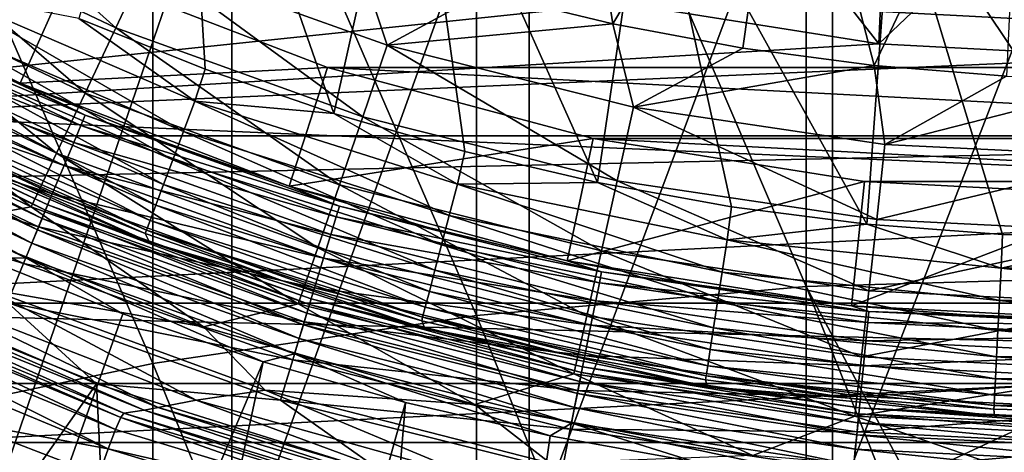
# Model space of a CAD drawing. Header units: metres. Extents: x -22 to 73, y -229 to 22.
# Tile 109 of 256: x -4.48 to -0.54, y -11.53 to -9.8. Entities that reach past the tile are written whole.
import ezdxf

# ---------------------------------------------------------------- set-up
doc = ezdxf.new("R2010")
doc.units = ezdxf.units.M
doc.layers.add('solid_509500_SW0001', color=7, linetype='CONTINUOUS')

msp = doc.modelspace()

# ---------------------------------------------------------------- linework, layer by layer
at = {"layer": 'solid_509500_SW0001'}
for points in [[(-1.330785, -7.654315, 303.347107), (0, -10.276852, 305.624146), (0, -7.612329, 303.394623)], [(-1.330785, -10.862916, 306.002411), (-1.330785, -7.654315, 303.347107), (-2.649518, -7.779891, 303.205048)], [(-1.330785, -7.654315, 303.347107), (0, -10.824111, 306.052551), (0, -10.276852, 305.624146)], [(-1.330785, -10.862916, 306.002411), (0, -10.824111, 306.052551), (-1.330785, -7.654315, 303.347107)], [(-2.649518, -10.978977, 305.852478), (-2.649518, -7.779891, 303.205048), (-3.944256, -7.987923, 302.969727)], [(-2.649518, -10.978977, 305.852478), (-1.330785, -10.862916, 306.002411), (-2.649518, -7.779891, 303.205048)], [(-3.944256, -11.171246, 305.604095), (-3.944256, -7.987923, 302.969727), (-5.203274, -8.276524, 302.64325)], [(-3.944256, -11.171246, 305.604095), (-2.649518, -10.978977, 305.852478), (-3.944256, -7.987923, 302.969727)], [(-5.203274, -11.437979, 305.259521), (-3.944256, -11.171246, 305.604095), (-5.203274, -8.276524, 302.64325)], [(18.348354, -8.328286, 0.034086), (-17.966623, -9.12266, 0.034086), (17.527285, -9.940662, 0.034086)], [(-4.240016, -9.78972, 117.693748), (-3.734755, -9.993395, 117.693748), (-3.827924, -8.420778, 117.693748)], [(-3.219538, -10.171082, 117.693748), (-2.910055, -8.780323, 117.693748), (-3.827924, -8.420778, 117.693748)], [(-3.734755, -9.993395, 117.693748), (-3.219538, -10.171082, 117.693748), (-3.827924, -8.420778, 117.693748)], [(-2.322502, -8.436142, 103), (-2.104363, -9.811469, 103), (-2.619442, -9.686682, 103)], [(-1.404038, -8.636619, 103), (-2.104363, -9.811469, 103), (-2.322502, -8.436142, 103)], [(-1.225214, -11.77914, 304.818817), (-1.225214, -8.645655, 302.225677), (0, -8.60579, 302.270752)], [(0, -11.207863, 304.448029), (-1.225214, -11.77914, 304.818817), (0, -8.60579, 302.270752)], [(-2.438629, -11.889318, 304.676483), (-2.438629, -8.764866, 302.09082), (-1.225214, -8.645655, 302.225677)], [(-1.225214, -11.77914, 304.818817), (-2.438629, -11.889318, 304.676483), (-1.225214, -8.645655, 302.225677)], [(-1.404038, -8.636619, 103), (-1.583421, -9.908888, 103), (-2.104363, -9.811469, 103)], [(-1.404038, -8.636619, 103), (-1.05807, -9.978665, 103), (-1.583421, -9.908888, 103)], [(-0.469391, -8.737401, 103), (-1.05807, -9.978665, 103), (-1.404038, -8.636619, 103)], [(-0.469391, -8.737401, 103), (-0.529773, -10.02061, 103), (-1.05807, -9.978665, 103)], [(-3.628558, -12.071769, 304.440765), (-3.628558, -8.962275, 301.867493), (-2.438629, -8.764866, 302.09082)], [(-2.438629, -11.889318, 304.676483), (-3.628558, -12.071769, 304.440765), (-2.438629, -8.764866, 302.09082)], [(-3.219538, -10.171082, 117.693748), (-2.695797, -10.322259, 117.693748), (-2.910055, -8.780323, 117.693748)], [(-2.164999, -10.446488, 117.693748), (-1.95828, -9.040334, 117.693748), (-2.910055, -8.780323, 117.693748)], [(-2.695797, -10.322259, 117.693748), (-2.164999, -10.446488, 117.693748), (-2.910055, -8.780323, 117.693748)], [(-4.783543, -12.324735, 304.113983), (-4.783543, -9.235979, 301.557861), (-3.628558, -8.962275, 301.867493)], [(-3.628558, -12.071769, 304.440765), (-4.783543, -12.324735, 304.113983), (-3.628558, -8.962275, 301.867493)], [(-2.164999, -10.446488, 117.693748), (-1.62862, -10.543431, 117.693748), (-1.95828, -9.040334, 117.693748)], [(-1.088067, -10.612844, 117.693748), (-0.984914, -9.197415, 117.693748), (-1.95828, -9.040334, 117.693748)], [(-1.62862, -10.543431, 117.693748), (-1.088067, -10.612844, 117.693748), (-1.95828, -9.040334, 117.693748)], [(17.527285, -9.940662, 0.034086), (-17.966623, -9.12266, 0.034086), (-17.07584, -10.697577, 0.034086)], [(-4.092383, -9.828322, 103.095833), (-5.040368, -9.377539, 103.095833), (-4.88284, -9.119033, 103.024078)], [(-4.092383, -9.828322, 103.095833), (-4.88284, -9.119033, 103.024078), (-3.964103, -9.554306, 103.024078)], [(-1.088067, -10.612844, 117.693748), (-0.544729, -10.654558, 117.693748), (-0.984914, -9.197415, 117.693748)], [(0, -10.668474, 117.693748), (0, -9.25, 117.693748), (-0.984914, -9.197415, 117.693748)], [(-0.544729, -10.654558, 117.693748), (0, -10.668474, 117.693748), (-0.984914, -9.197415, 117.693748)], [(-1.039744, -9.891459, 164.443756), (-1.520739, -9.276172, 162.943756), (-2.067777, -9.728633, 164.443756)], [(-1.039744, -9.891459, 164.443756), (-1.016192, -9.344911, 162.943756), (-1.520739, -9.276172, 162.943756)], [(-1.039744, -9.891459, 164.443756), (-0.509045, -9.386207, 162.943756), (-1.016192, -9.344911, 162.943756)], [(-4.214892, -10.088738, 103.213539), (-5.190786, -9.623081, 103.213539), (-5.040368, -9.377539, 103.095833)], [(-4.214892, -10.088738, 103.213539), (-5.040368, -9.377539, 103.095833), (-4.092383, -9.828322, 103.095833)], [(0, -9.945957, 164.443756), (-0.509045, -9.386207, 162.943756), (-1.039744, -9.891459, 164.443756)], [(-2.067777, -9.728633, 164.443756), (-8.142157, -9.484475, 164.443756), (-7.140861, -10.259538, 164.443756)], [(19.485569, -11.250006), (-19.485569, -11.250006), (-20.391922, -9.508916)], [(20.391922, -9.508916), (19.485569, -11.250006), (-20.391922, -9.508916)], [(-5.499892, -9.526341, 142.577728), (-4.270741, -9.592224, 143.443756), (-4.474222, -10.048947, 142.577728)], [(-5.499892, -9.526341, 142.577728), (-4.474222, -10.048947, 142.577728), (-4.993896, -9.801072, 121.443748)], [(-3.104614, -10.18356, 103.095833), (-4.092383, -9.828322, 103.095833), (-3.964103, -9.554306, 103.024078)], [(-3.007075, -9.897291, 103.024078), (-3.964103, -9.554306, 103.024078), (-3.12721, -9.534875, 103)], [(-3.104614, -10.18356, 103.095833), (-3.964103, -9.554306, 103.024078), (-3.007075, -9.897291, 103.024078)], [(-3.007075, -9.897291, 103.024078), (-3.12721, -9.534875, 103), (-2.619442, -9.686682, 103)], [(-4.474222, -10.048947, 142.577728), (-4.270741, -9.592224, 143.443756), (-3.244693, -9.986089, 143.443756)], [(-4.270741, -9.592224, 143.443756), (-4.270737, -9.592226, 158.443756), (-3.244703, -9.986085, 158.443756)], [(-3.244693, -9.986089, 143.443756), (-4.270741, -9.592224, 143.443756), (-3.244703, -9.986085, 158.443756)], [(-4.270737, -9.592226, 158.443756), (4.270737, -9.592226, 158.443756), (3.244703, -9.986085, 158.443756)], [(-4.270737, -9.592226, 158.443756), (3.244703, -9.986085, 158.443756), (-3.244703, -9.986085, 158.443756)], [(-4.328649, -10.329281, 103.374344), (-5.330436, -9.849756, 103.374344), (-5.190786, -9.623081, 103.213539)], [(-4.328649, -10.329281, 103.374344), (-5.190786, -9.623081, 103.213539), (-4.214892, -10.088738, 103.213539)], [(-4.845322, -9.800569, 117.745613), (-3.821869, -10.243125, 117.745613), (-4.787637, -9.683888, 117.706749)], [(-4.787637, -9.683888, 117.706749), (-3.776369, -10.121177, 117.706749), (-4.240016, -9.78972, 117.693748)], [(-3.821869, -10.243125, 117.745613), (-3.776369, -10.121177, 117.706749), (-4.787637, -9.683888, 117.706749)], [(-3.007075, -9.897291, 103.024078), (-2.619442, -9.686682, 103), (-2.104363, -9.811469, 103)], [(-5.192426, -9.714346, 121.271309), (-4.21525, -10.176516, 121.271309), (-5.213624, -9.754004, 121.102715)], [(-5.192426, -9.714346, 121.271309), (-4.993896, -9.801072, 121.443748), (-4.474103, -10.049, 121.443748)], [(-5.192426, -9.714346, 121.271309), (-4.474103, -10.049, 121.443748), (-4.21525, -10.176516, 121.271309)], [(-1.039744, -9.891459, 164.443756), (-2.067777, -9.728633, 164.443756), (-7.140861, -10.259538, 164.443756)], [(-5.213624, -9.754004, 121.102715), (-4.23246, -10.218061, 121.102715), (-5.248314, -9.818905, 120.944504)], [(-4.21525, -10.176516, 121.271309), (-4.23246, -10.218061, 121.102715), (-5.213624, -9.754004, 121.102715)], [(-4.474222, -10.048947, 142.577728), (-4.474103, -10.049, 121.443748), (-4.993896, -9.801072, 121.443748)], [(-4.898594, -9.908321, 117.808891), (-3.863889, -10.355743, 117.808891), (-4.845322, -9.800569, 117.745613)], [(-3.863889, -10.355743, 117.808891), (-3.821869, -10.243125, 117.745613), (-4.845322, -9.800569, 117.745613)], [(-3.776369, -10.121177, 117.706749), (-3.734755, -9.993395, 117.693748), (-4.240016, -9.78972, 117.693748)], [(-5.248314, -9.818905, 120.944504), (-4.260621, -10.286049, 120.944504), (-5.295439, -9.907068, 120.801498)], [(-4.23246, -10.218061, 121.102715), (-4.260621, -10.286049, 120.944504), (-5.248314, -9.818905, 120.944504)], [(-3.197776, -10.455725, 103.213539), (-4.214892, -10.088738, 103.213539), (-4.092383, -9.828322, 103.095833)], [(-3.197776, -10.455725, 103.213539), (-4.092383, -9.828322, 103.095833), (-3.104614, -10.18356, 103.095833)], [(-2.021, -10.144675, 103.024078), (-3.007075, -9.897291, 103.024078), (-2.104363, -9.811469, 103)], [(-2.021, -10.144675, 103.024078), (-2.104363, -9.811469, 103), (-1.583421, -9.908888, 103)], [(-5.330436, -9.849756, 103.374344), (-4.430868, -10.544168, 103.574371), (-5.455904, -10.052123, 103.574371)], [(-4.328649, -10.329281, 103.374344), (-4.430868, -10.544168, 103.574371), (-5.330436, -9.849756, 103.374344)], [(0, -9.945957, 164.443756), (-1.039744, -9.891459, 164.443756), (-7.140861, -10.259538, 164.443756)], [(-5.295439, -9.907068, 120.801498), (-4.298877, -10.378407, 120.801498), (-5.353564, -10.015814, 120.678047)], [(-4.260621, -10.286049, 120.944504), (-4.298877, -10.378407, 120.801498), (-5.295439, -9.907068, 120.801498)], [(-4.945447, -10.00309, 117.894188), (-3.900845, -10.454792, 117.894188), (-4.898594, -9.908321, 117.808891)], [(-3.900845, -10.454792, 117.894188), (-3.863889, -10.355743, 117.808891), (-4.898594, -9.908321, 117.808891)], [(-2.086664, -10.439797, 103.095833), (-3.104614, -10.18356, 103.095833), (-3.007075, -9.897291, 103.024078)], [(-2.086664, -10.439797, 103.095833), (-3.007075, -9.897291, 103.024078), (-2.021, -10.144675, 103.024078)], [(-2.021, -10.144675, 103.024078), (-1.583421, -9.908888, 103), (-1.05807, -9.978665, 103)], [(17.527285, -9.940662, 0.034086), (-17.07584, -10.697577, 0.034086), (16.564871, -11.472904, 0.034086)], [(0, -9.945957, 164.443756), (-7.140861, -10.259538, 164.443756), (7.140861, -10.259538, 164.443756)], [(-4.984117, -10.081306, 117.998299), (-3.931347, -10.536539, 117.998299), (-4.945447, -10.00309, 117.894188)], [(-3.931347, -10.536539, 117.998299), (-3.900845, -10.454792, 117.894188), (-4.945447, -10.00309, 117.894188)], [(-4.474222, -10.048947, 142.577728), (-3.244693, -9.986089, 143.443756), (-3.399204, -10.461617, 142.577728)], [(-3.776369, -10.121177, 117.706749), (-3.219538, -10.171082, 117.693748), (-3.734755, -9.993395, 117.693748)], [(-3.399204, -10.461617, 142.577728), (-3.244693, -9.986089, 143.443756), (-2.183068, -10.270551, 143.443756)], [(-3.244703, -9.986085, 158.443756), (3.244703, -9.986085, 158.443756), (2.183057, -10.270553, 158.443756)], [(-3.244703, -9.986085, 158.443756), (2.183057, -10.270553, 158.443756), (-2.183057, -10.270553, 158.443756)], [(-3.244693, -9.986089, 143.443756), (-3.244703, -9.986085, 158.443756), (-2.183057, -10.270553, 158.443756)], [(-2.183068, -10.270551, 143.443756), (-3.244693, -9.986089, 143.443756), (-2.183057, -10.270553, 158.443756)], [(-1.015404, -10.294067, 103.024078), (-2.021, -10.144675, 103.024078), (-1.05807, -9.978665, 103)], [(-1.015404, -10.294067, 103.024078), (-1.05807, -9.978665, 103), (-0.529773, -10.02061, 103)], [(-5.353564, -10.015814, 120.678047), (-4.346064, -10.492326, 120.678047), (-5.42092, -10.141828, 120.577904)], [(-4.298877, -10.378407, 120.801498), (-4.346064, -10.492326, 120.678047), (-5.353564, -10.015814, 120.678047)], [(-1.015404, -10.294067, 103.024078), (-0.529773, -10.02061, 103), (-0.000003, -10.034604, 103)], [(0, -10.344027, 103.024078), (-1.015404, -10.294067, 103.024078), (-0.000003, -10.034604, 103)], [(-4.792938, -10.608699, 103.8088), (-5.455904, -10.052123, 103.574371), (-4.430868, -10.544168, 103.574371)], [(-5.386471, -10.077379, 120.023186), (-5.403781, -10.109764, 120.079521), (-4.38683, -10.590746, 120.079521)], [(-5.375511, -10.056874, 119.960083), (-5.386471, -10.077379, 120.023186), (-4.372778, -10.55682, 120.023186)], [(-4.372778, -10.55682, 120.023186), (-5.386471, -10.077379, 120.023186), (-4.38683, -10.590746, 120.079521)], [(-4.363881, -10.535339, 119.960083), (-5.018188, -10.230271, 119.893799), (-5.375511, -10.056874, 119.960083)], [(-4.363881, -10.535339, 119.960083), (-5.375511, -10.056874, 119.960083), (-4.372778, -10.55682, 120.023186)], [(-5.013146, -10.140023, 118.117302), (-3.954245, -10.597909, 118.117302), (-4.984117, -10.081306, 117.998299)], [(-3.954245, -10.597909, 118.117302), (-3.931347, -10.536539, 117.998299), (-4.984117, -10.081306, 117.998299)], [(-4.474222, -10.048947, 142.577728), (-3.399204, -10.461617, 142.577728), (-4.474103, -10.049, 121.443748)], [(-3.399204, -10.461617, 142.577728), (-3.942047, -10.269384, 121.443748), (-4.474103, -10.049, 121.443748)], [(-4.21525, -10.176516, 121.271309), (-4.474103, -10.049, 121.443748), (-3.942047, -10.269384, 121.443748)], [(-5.403781, -10.109764, 120.079521), (-5.426572, -10.152402, 120.126259), (-4.405332, -10.635412, 120.126259)], [(-4.38683, -10.590746, 120.079521), (-5.403781, -10.109764, 120.079521), (-4.405332, -10.635412, 120.126259)], [(-3.284292, -10.707225, 103.374344), (-4.328649, -10.329281, 103.374344), (-4.214892, -10.088738, 103.213539)], [(-3.284292, -10.707225, 103.374344), (-4.214892, -10.088738, 103.213539), (-3.197776, -10.455725, 103.213539)], [(-3.821869, -10.243125, 117.745613), (-2.758662, -10.579134, 117.745613), (-3.776369, -10.121177, 117.706749)], [(-3.776369, -10.121177, 117.706749), (-2.725819, -10.453185, 117.706749), (-3.219538, -10.171082, 117.693748)], [(-2.758662, -10.579134, 117.745613), (-2.725819, -10.453185, 117.706749), (-3.776369, -10.121177, 117.706749)], [(-5.42092, -10.141828, 120.577904), (-4.400744, -10.624335, 120.577904), (-5.495456, -10.281276, 120.50412)], [(-5.426572, -10.152402, 120.126259), (-5.453697, -10.20315, 120.161057), (-4.427352, -10.688574, 120.161057)], [(-4.405332, -10.635412, 120.126259), (-5.426572, -10.152402, 120.126259), (-4.427352, -10.688574, 120.161057)], [(-4.346064, -10.492326, 120.678047), (-4.400744, -10.624335, 120.577904), (-5.42092, -10.141828, 120.577904)], [(-5.031443, -10.177032, 118.246719), (-3.968677, -10.636588, 118.246719), (-5.013146, -10.140023, 118.117302)], [(-3.968677, -10.636588, 118.246719), (-3.954245, -10.597909, 118.117302), (-5.013146, -10.140023, 118.117302)], [(-1.048427, -10.594543, 103.095833), (-2.086664, -10.439797, 103.095833), (-2.021, -10.144675, 103.024078)], [(-1.048427, -10.594543, 103.095833), (-2.021, -10.144675, 103.024078), (-1.015404, -10.294067, 103.024078)], [(-5.031443, -10.177032, 118.246719), (-4.512078, -10.434603, 118.381531), (-3.974099, -10.651118, 118.381531)], [(-5.031443, -10.177032, 118.246719), (-3.974099, -10.651118, 118.381531), (-3.968677, -10.636588, 118.246719)], [(-4.21525, -10.176516, 121.271309), (-3.19748, -10.540679, 121.271309), (-4.23246, -10.218061, 121.102715)], [(-4.21525, -10.176516, 121.271309), (-3.942047, -10.269384, 121.443748), (-3.399187, -10.461621, 121.443748)], [(-4.21525, -10.176516, 121.271309), (-3.399187, -10.461621, 121.443748), (-3.19748, -10.540679, 121.271309)], [(-2.725819, -10.453185, 117.706749), (-2.695797, -10.322259, 117.693748), (-3.219538, -10.171082, 117.693748)], [(-2.149384, -10.720452, 103.213539), (-3.197776, -10.455725, 103.213539), (-3.104614, -10.18356, 103.095833)], [(-2.149384, -10.720452, 103.213539), (-3.104614, -10.18356, 103.095833), (-2.086664, -10.439797, 103.095833)], [(-5.453697, -10.20315, 120.161057), (-5.483795, -10.259458, 120.182159), (-4.451786, -10.747561, 120.182159)], [(-4.427352, -10.688574, 120.161057), (-5.453697, -10.20315, 120.161057), (-4.451786, -10.747561, 120.182159)], [(-4.512078, -10.434603, 118.381531), (-5.018188, -10.230271, 119.893799), (-3.957462, -10.685465, 119.893799)], [(-4.363881, -10.535339, 119.960083), (-3.957462, -10.685465, 119.893799), (-5.018188, -10.230271, 119.893799)], [(-4.23246, -10.218061, 121.102715), (-3.210534, -10.583712, 121.102715), (-4.260621, -10.286049, 120.944504)], [(-3.19748, -10.540679, 121.271309), (-3.210534, -10.583712, 121.102715), (-4.23246, -10.218061, 121.102715)], [(-7.140861, -10.259538, 164.443756), (-6.066265, -10.929338, 164.443756), (7.140861, -10.259538, 164.443756)], [(-6.066265, -10.929338, 164.443756), (6.066265, -10.929338, 164.443756), (7.140861, -10.259538, 164.443756)], [(-4.451786, -10.747561, 120.182159), (-5.483795, -10.259458, 120.182159), (-4.613945, -10.751764, 120.188515)], [(-3.399204, -10.461617, 142.577728), (-3.399187, -10.461621, 121.443748), (-3.942047, -10.269384, 121.443748)], [(-3.863889, -10.355743, 117.808891), (-2.788992, -10.695447, 117.808891), (-3.821869, -10.243125, 117.745613)], [(-2.788992, -10.695447, 117.808891), (-2.758662, -10.579134, 117.745613), (-3.821869, -10.243125, 117.745613)], [(-3.399204, -10.461617, 142.577728), (-2.183068, -10.270551, 143.443756), (-2.286908, -10.759649, 142.577728)], [(-2.286908, -10.759649, 142.577728), (-2.183068, -10.270551, 143.443756), (-1.097547, -10.44248, 143.443756)], [(-2.183068, -10.270551, 143.443756), (-2.183057, -10.270553, 158.443756), (-1.097553, -10.442479, 158.443756)], [(-1.097547, -10.44248, 143.443756), (-2.183068, -10.270551, 143.443756), (-1.097553, -10.442479, 158.443756)], [(-2.183057, -10.270553, 158.443756), (2.183057, -10.270553, 158.443756), (1.097553, -10.442479, 158.443756)], [(-2.183057, -10.270553, 158.443756), (1.097553, -10.442479, 158.443756), (-1.097553, -10.442479, 158.443756)], [(-5.495456, -10.281276, 120.50412), (-4.461253, -10.770417, 120.50412), (-5.574903, -10.429912, 120.458946)], [(-4.400744, -10.624335, 120.577904), (-4.461253, -10.770417, 120.50412), (-5.495456, -10.281276, 120.50412)], [(-4.260621, -10.286049, 120.944504), (-3.231896, -10.654132, 120.944504), (-4.298877, -10.378407, 120.801498)], [(-3.210534, -10.583712, 121.102715), (-3.231896, -10.654132, 120.944504), (-4.260621, -10.286049, 120.944504)], [(-1.048427, -10.594543, 103.095833), (-1.015404, -10.294067, 103.024078), (0, -10.344027, 103.024078)], [(-4.328649, -10.329281, 103.374344), (-3.362042, -10.932005, 103.574371), (-4.430868, -10.544168, 103.574371)], [(-3.284292, -10.707225, 103.374344), (-3.362042, -10.932005, 103.574371), (-4.328649, -10.329281, 103.374344)], [(-3.900845, -10.454792, 117.894188), (-2.815667, -10.797744, 117.894188), (-3.863889, -10.355743, 117.808891)], [(-2.815667, -10.797744, 117.894188), (-2.788992, -10.695447, 117.808891), (-3.863889, -10.355743, 117.808891)], [(-2.725819, -10.453185, 117.706749), (-2.164999, -10.446488, 117.693748), (-2.695797, -10.322259, 117.693748)], [(0.000001, -10.646292, 103.095833), (-1.048427, -10.594543, 103.095833), (0, -10.344027, 103.024078)], [(-4.298877, -10.378407, 120.801498), (-3.260915, -10.749796, 120.801498), (-4.346064, -10.492326, 120.678047)], [(-3.231896, -10.654132, 120.944504), (-3.260915, -10.749796, 120.801498), (-4.298877, -10.378407, 120.801498)], [(-4.461253, -10.770417, 120.50412), (-4.525749, -10.926125, 120.458946), (-5.574903, -10.429912, 120.458946)], [(-3.974099, -10.651118, 118.381531), (-4.512078, -10.434603, 118.381531), (-3.957462, -10.685465, 119.893799)], [(-3.931347, -10.536539, 117.998299), (-2.837683, -10.882174, 117.998299), (-3.900845, -10.454792, 117.894188)], [(-2.837683, -10.882174, 117.998299), (-2.815667, -10.797744, 117.894188), (-3.900845, -10.454792, 117.894188)], [(-3.399204, -10.461617, 142.577728), (-2.286908, -10.759649, 142.577728), (-3.399187, -10.461621, 121.443748)], [(-2.286908, -10.759649, 142.577728), (-2.847009, -10.625184, 121.443748), (-3.399187, -10.461621, 121.443748)], [(-3.19748, -10.540679, 121.271309), (-3.399187, -10.461621, 121.443748), (-2.847009, -10.625184, 121.443748)], [(-2.207637, -10.979872, 103.374344), (-3.284292, -10.707225, 103.374344), (-3.197776, -10.455725, 103.213539)], [(-2.207637, -10.979872, 103.374344), (-3.197776, -10.455725, 103.213539), (-2.149384, -10.720452, 103.213539)], [(-2.758662, -10.579134, 117.745613), (-1.666759, -10.8051, 117.745613), (-2.725819, -10.453185, 117.706749)], [(-2.725819, -10.453185, 117.706749), (-1.646916, -10.676462, 117.706749), (-2.164999, -10.446488, 117.693748)], [(-1.666759, -10.8051, 117.745613), (-1.646916, -10.676462, 117.706749), (-2.725819, -10.453185, 117.706749)], [(-2.286908, -10.759649, 142.577728), (-1.097547, -10.44248, 143.443756), (-1.149938, -10.939728, 142.577728)], [(-1.646916, -10.676462, 117.706749), (-1.62862, -10.543431, 117.693748), (-2.164999, -10.446488, 117.693748)], [(-1.079972, -10.880331, 103.213539), (-2.149384, -10.720452, 103.213539), (-2.086664, -10.439797, 103.095833)], [(-1.079972, -10.880331, 103.213539), (-2.086664, -10.439797, 103.095833), (-1.048427, -10.594543, 103.095833)], [(-1.149938, -10.939728, 142.577728), (-1.097547, -10.44248, 143.443756), (0, -10.5, 143.443756)], [(-1.097553, -10.442479, 158.443756), (1.097553, -10.442479, 158.443756), (0, -10.5, 158.443756)], [(-1.097547, -10.44248, 143.443756), (-1.097553, -10.442479, 158.443756), (0, -10.5, 158.443756)], [(0, -10.5, 143.443756), (-1.097547, -10.44248, 143.443756), (0, -10.5, 158.443756)], [(-4.346064, -10.492326, 120.678047), (-3.296708, -10.867791, 120.678047), (-4.400744, -10.624335, 120.577904)], [(-3.260915, -10.749796, 120.801498), (-3.296708, -10.867791, 120.678047), (-4.346064, -10.492326, 120.678047)], [(-1.149938, -10.939728, 142.577728), (0, -10.5, 143.443756), (0, -11, 142.577728)], [(-3.741855, -11.023396, 103.8088), (-4.792938, -10.608699, 103.8088), (-4.430868, -10.544168, 103.574371)], [(-3.741855, -11.023396, 103.8088), (-4.430868, -10.544168, 103.574371), (-3.362042, -10.932005, 103.574371)], [(-4.363881, -10.535339, 119.960083), (-4.372778, -10.55682, 120.023186), (-3.316973, -10.934593, 120.023186)], [(-3.310223, -10.912344, 119.960083), (-3.957462, -10.685465, 119.893799), (-4.363881, -10.535339, 119.960083)], [(-3.310223, -10.912344, 119.960083), (-4.363881, -10.535339, 119.960083), (-3.316973, -10.934593, 120.023186)], [(-3.954245, -10.597909, 118.117302), (-2.854212, -10.945556, 118.117302), (-3.931347, -10.536539, 117.998299)], [(-2.854212, -10.945556, 118.117302), (-2.837683, -10.882174, 117.998299), (-3.931347, -10.536539, 117.998299)], [(-3.19748, -10.540679, 121.271309), (-2.148916, -10.803331, 121.271309), (-3.210534, -10.583712, 121.102715)], [(-3.19748, -10.540679, 121.271309), (-2.847009, -10.625184, 121.443748), (-2.287029, -10.759624, 121.443748)], [(-3.19748, -10.540679, 121.271309), (-2.287029, -10.759624, 121.443748), (-2.148916, -10.803331, 121.271309)], [(-1.646916, -10.676462, 117.706749), (-1.088067, -10.612844, 117.693748), (-1.62862, -10.543431, 117.693748)], [(-4.38683, -10.590746, 120.079521), (-4.405332, -10.635412, 120.126259), (-3.341666, -11.015998, 120.126259)], [(-4.372778, -10.55682, 120.023186), (-4.38683, -10.590746, 120.079521), (-3.327632, -10.969733, 120.079521)], [(-3.327632, -10.969733, 120.079521), (-4.38683, -10.590746, 120.079521), (-3.341666, -11.015998, 120.126259)], [(-3.316973, -10.934593, 120.023186), (-4.372778, -10.55682, 120.023186), (-3.327632, -10.969733, 120.079521)], [(-3.210534, -10.583712, 121.102715), (-2.157689, -10.847436, 121.102715), (-3.231896, -10.654132, 120.944504)], [(-2.148916, -10.803331, 121.271309), (-2.157689, -10.847436, 121.102715), (-3.210534, -10.583712, 121.102715)], [(-2.788992, -10.695447, 117.808891), (-1.685084, -10.923898, 117.808891), (-2.758662, -10.579134, 117.745613)], [(-1.685084, -10.923898, 117.808891), (-1.666759, -10.8051, 117.745613), (-2.758662, -10.579134, 117.745613)], [(-1.079972, -10.880331, 103.213539), (-1.048427, -10.594543, 103.095833), (0.000001, -10.646292, 103.095833)], [(-4.600652, -10.872982, 104.071968), (-4.792938, -10.608699, 103.8088), (-3.741855, -11.023396, 103.8088)], [(-4.400744, -10.624335, 120.577904), (-3.338186, -11.004524, 120.577904), (-4.461253, -10.770417, 120.50412)], [(-3.296708, -10.867791, 120.678047), (-3.338186, -11.004524, 120.577904), (-4.400744, -10.624335, 120.577904)], [(-3.968677, -10.636588, 118.246719), (-2.864629, -10.985504, 118.246719), (-3.954245, -10.597909, 118.117302)], [(-2.864629, -10.985504, 118.246719), (-2.854212, -10.945556, 118.117302), (-3.954245, -10.597909, 118.117302)], [(-2.286908, -10.759649, 142.577728), (-2.287029, -10.759624, 121.443748), (-2.847009, -10.625184, 121.443748)], [(-1.646916, -10.676462, 117.706749), (-0.550882, -10.788684, 117.706749), (-1.088067, -10.612844, 117.693748)], [(-0.550882, -10.788684, 117.706749), (-0.544729, -10.654558, 117.693748), (-1.088067, -10.612844, 117.693748)], [(-4.405332, -10.635412, 120.126259), (-4.427352, -10.688574, 120.161057), (-3.35837, -11.071062, 120.161057)], [(-3.341666, -11.015998, 120.126259), (-4.405332, -10.635412, 120.126259), (-3.35837, -11.071062, 120.161057)], [(-3.968677, -10.636588, 118.246719), (-3.974099, -10.651118, 118.381531), (-3.425778, -10.839918, 118.381531)], [(-3.425778, -10.839918, 118.381531), (-3.974099, -10.651118, 118.381531), (-3.957462, -10.685465, 119.893799)], [(-3.968677, -10.636588, 118.246719), (-3.425778, -10.839918, 118.381531), (-2.868542, -11.000511, 118.381531)], [(-3.968677, -10.636588, 118.246719), (-2.868542, -11.000511, 118.381531), (-2.864629, -10.985504, 118.246719)], [(-3.231896, -10.654132, 120.944504), (-2.172046, -10.919611, 120.944504), (-3.260915, -10.749796, 120.801498)], [(-2.157689, -10.847436, 121.102715), (-2.172046, -10.919611, 120.944504), (-3.231896, -10.654132, 120.944504)], [(0.000003, -10.933799, 103.213539), (-1.079972, -10.880331, 103.213539), (0.000001, -10.646292, 103.095833)], [(-0.550882, -10.788684, 117.706749), (0, -10.668474, 117.693748), (-0.544729, -10.654558, 117.693748)], [(-0.550882, -10.788684, 117.706749), (0.550883, -10.788684, 117.706749), (0, -10.668474, 117.693748)], [(16.564871, -11.472904, 0.034086), (-17.07584, -10.697577, 0.034086), (-16.047346, -12.18627, 0.034086)], [(-4.427352, -10.688574, 120.161057), (-4.451786, -10.747561, 120.182159), (-3.376904, -11.13216, 120.182159)], [(-3.35837, -11.071062, 120.161057), (-4.427352, -10.688574, 120.161057), (-3.376904, -11.13216, 120.182159)], [(-3.425778, -10.839918, 118.381531), (-3.957462, -10.685465, 119.893799), (-2.856127, -11.031011, 119.893799)], [(-3.310223, -10.912344, 119.960083), (-2.856127, -11.031011, 119.893799), (-3.957462, -10.685465, 119.893799)], [(-3.284292, -10.707225, 103.374344), (-2.25999, -11.211802, 103.574371), (-3.362042, -10.932005, 103.574371)], [(-2.207637, -10.979872, 103.374344), (-2.25999, -11.211802, 103.574371), (-3.284292, -10.707225, 103.374344)], [(-2.815667, -10.797744, 117.894188), (-1.701201, -11.02838, 117.894188), (-2.788992, -10.695447, 117.808891)], [(-1.701201, -11.02838, 117.894188), (-1.685084, -10.923898, 117.808891), (-2.788992, -10.695447, 117.808891)], [(-1.666759, -10.8051, 117.745613), (-0.557519, -10.918674, 117.745613), (-1.646916, -10.676462, 117.706749)], [(-0.557519, -10.918674, 117.745613), (-0.550882, -10.788684, 117.706749), (-1.646916, -10.676462, 117.706749)], [(-4.063456, -10.971657, 120.188515), (-4.613945, -10.751764, 120.188515), (-7.426612, -20.404449, 120.013718)], [(-4.451786, -10.747561, 120.182159), (-4.613945, -10.751764, 120.188515), (-4.063456, -10.971657, 120.188515)], [(-4.451786, -10.747561, 120.182159), (-4.063456, -10.971657, 120.188515), (-3.502535, -11.163385, 120.188515)], [(-3.376904, -11.13216, 120.182159), (-4.451786, -10.747561, 120.182159), (-3.502535, -11.163385, 120.188515)], [(-3.260915, -10.749796, 120.801498), (-2.191549, -11.017658, 120.801498), (-3.296708, -10.867791, 120.678047)], [(-2.172046, -10.919611, 120.944504), (-2.191549, -11.017658, 120.801498), (-3.260915, -10.749796, 120.801498)], [(-1.109272, -11.14454, 103.374344), (-2.207637, -10.979872, 103.374344), (-2.149384, -10.720452, 103.213539)], [(-1.109272, -11.14454, 103.374344), (-2.149384, -10.720452, 103.213539), (-1.079972, -10.880331, 103.213539)], [(-5.286733, -10.772672, 120.443748), (-4.169304, -11.252418, 120.443748), (-5.357495, -12.934342, 120.443748)], [(-4.525749, -10.926125, 120.458946), (-4.169304, -11.252418, 120.443748), (-5.286733, -10.772672, 120.443748)], [(-4.461253, -10.770417, 120.50412), (-3.384085, -11.155834, 120.50412), (-4.525749, -10.926125, 120.458946)], [(-3.338186, -11.004524, 120.577904), (-3.384085, -11.155834, 120.50412), (-4.461253, -10.770417, 120.50412)], [(-2.286908, -10.759649, 142.577728), (-1.720779, -10.864572, 121.443748), (-2.287029, -10.759624, 121.443748)], [(-2.148916, -10.803331, 121.271309), (-2.287029, -10.759624, 121.443748), (-1.720779, -10.864572, 121.443748)], [(-2.286908, -10.759649, 142.577728), (-1.149938, -10.939728, 142.577728), (-1.720779, -10.864572, 121.443748)], [(-0.557519, -10.918674, 117.745613), (0.55752, -10.918674, 117.745613), (-0.550882, -10.788684, 117.706749)], [(0.55752, -10.918674, 117.745613), (0.550883, -10.788684, 117.706749), (-0.550882, -10.788684, 117.706749)], [(-2.837683, -10.882174, 117.998299), (-1.714503, -11.114614, 117.998299), (-2.815667, -10.797744, 117.894188)], [(-1.714503, -11.114614, 117.998299), (-1.701201, -11.02838, 117.894188), (-2.815667, -10.797744, 117.894188)], [(-2.148916, -10.803331, 121.271309), (-1.079657, -10.961941, 121.271309), (-2.157689, -10.847436, 121.102715)], [(-2.148916, -10.803331, 121.271309), (-1.720779, -10.864572, 121.443748), (-1.149813, -10.939741, 121.443748)], [(-2.148916, -10.803331, 121.271309), (-1.149813, -10.939741, 121.443748), (-1.079657, -10.961941, 121.271309)], [(-1.685084, -10.923898, 117.808891), (-0.563649, -11.038721, 117.808891), (-1.666759, -10.8051, 117.745613)], [(-0.563649, -11.038721, 117.808891), (-0.557519, -10.918674, 117.745613), (-1.666759, -10.8051, 117.745613)], [(-1.330785, -10.862916, 306.002411), (0, -13.361526, 307.918732), (0, -10.824111, 306.052551)], [(-2.868542, -11.000511, 118.381531), (-3.425778, -10.839918, 118.381531), (-2.856127, -11.031011, 119.893799)], [(-3.296708, -10.867791, 120.678047), (-2.215604, -11.138594, 120.678047), (-3.338186, -11.004524, 120.577904)], [(-2.191549, -11.017658, 120.801498), (-2.215604, -11.138594, 120.678047), (-3.296708, -10.867791, 120.678047)], [(-1.330785, -14.237582, 308.443176), (-1.330785, -10.862916, 306.002411), (-2.649518, -10.978977, 305.852478)], [(-2.157689, -10.847436, 121.102715), (-1.084065, -11.006693, 121.102715), (-2.172046, -10.919611, 120.944504)], [(-1.079657, -10.961941, 121.271309), (-1.084065, -11.006693, 121.102715), (-2.157689, -10.847436, 121.102715)], [(-1.149938, -10.939728, 142.577728), (-1.149813, -10.939741, 121.443748), (-1.720779, -10.864572, 121.443748)], [(-1.330785, -10.862916, 306.002411), (0, -14.202125, 308.495728), (0, -13.361526, 307.918732)], [(-1.330785, -14.237582, 308.443176), (0, -14.202125, 308.495728), (-1.330785, -10.862916, 306.002411)], [(-3.922628, -11.346321, 104.658592), (-5.004717, -10.912325, 104.658592), (-4.860125, -10.893612, 104.357529)], [(-3.770567, -11.316997, 104.357529), (-4.860125, -10.893612, 104.357529), (-4.600652, -10.872982, 104.071968)], [(-3.922628, -11.346321, 104.658592), (-4.860125, -10.893612, 104.357529), (-3.770567, -11.316997, 104.357529)], [(-3.494858, -11.277132, 104.071968), (-4.600652, -10.872982, 104.071968), (-3.741855, -11.023396, 103.8088)], [(-3.770567, -11.316997, 104.357529), (-4.600652, -10.872982, 104.071968), (-3.494858, -11.277132, 104.071968)], [(-2.854212, -10.945556, 118.117302), (-1.724489, -11.179349, 118.117302), (-2.837683, -10.882174, 117.998299)], [(-1.724489, -11.179349, 118.117302), (-1.714503, -11.114614, 117.998299), (-2.837683, -10.882174, 117.998299)], [(-1.109272, -11.14454, 103.374344), (-1.079972, -10.880331, 103.213539), (0.000003, -10.933799, 103.213539)], [(-6.066265, -10.929338, 164.443756), (-4.929452, -11.48697, 164.443756), (6.066265, -10.929338, 164.443756)], [(-4.093363, -11.434537, 107.660019), (-5.18376, -10.983308, 107.660049), (-5.156408, -10.93857, 107.412231)], [(-4.072049, -11.386802, 107.412224), (-5.156408, -10.93857, 107.412231), (-5.141466, -10.923066, 107.160149)], [(-4.093363, -11.434537, 107.660019), (-5.156408, -10.93857, 107.412231), (-4.072049, -11.386802, 107.412224)], [(-4.059531, -11.36962, 107.160149), (-5.141466, -10.923066, 107.160149), (-5.058822, -10.919374, 104.965096)], [(-4.072049, -11.386802, 107.412224), (-5.141466, -10.923066, 107.160149), (-4.059531, -11.36962, 107.160149)], [(-5.004717, -10.912325, 104.658592), (-3.978997, -11.357464, 104.965096), (-5.058822, -10.919374, 104.965096)], [(-4.059531, -11.36962, 107.160149), (-5.058822, -10.919374, 104.965096), (-3.978997, -11.357464, 104.965096)], [(-3.922628, -11.346321, 104.658592), (-3.978997, -11.357464, 104.965096), (-5.004717, -10.912325, 104.658592)], [(-4.929452, -11.48697, 164.443756), (4.929452, -11.48697, 164.443756), (6.066265, -10.929338, 164.443756)], [(-4.525749, -10.926125, 120.458946), (-3.433009, -11.317113, 120.458946), (-4.169304, -11.252418, 120.443748)], [(-3.384085, -11.155834, 120.50412), (-3.433009, -11.317113, 120.458946), (-4.525749, -10.926125, 120.458946)], [(-2.655518, -11.334239, 103.8088), (-3.741855, -11.023396, 103.8088), (-3.362042, -10.932005, 103.574371)], [(-2.655518, -11.334239, 103.8088), (-3.362042, -10.932005, 103.574371), (-2.25999, -11.211802, 103.574371)], [(-3.316973, -10.934593, 120.023186), (-3.327632, -10.969733, 120.079521), (-2.236387, -11.243075, 120.079521)], [(-3.310223, -10.912344, 119.960083), (-3.316973, -10.934593, 120.023186), (-2.229223, -11.207061, 120.023186)], [(-2.229223, -11.207061, 120.023186), (-3.316973, -10.934593, 120.023186), (-2.236387, -11.243075, 120.079521)], [(-2.224687, -11.184257, 119.960083), (-2.856127, -11.031011, 119.893799), (-3.310223, -10.912344, 119.960083)], [(-2.224687, -11.184257, 119.960083), (-3.310223, -10.912344, 119.960083), (-2.229223, -11.207061, 120.023186)], [(-2.864629, -10.985504, 118.246719), (-1.730784, -11.220151, 118.246719), (-2.854212, -10.945556, 118.117302)], [(-1.730784, -11.220151, 118.246719), (-1.724489, -11.179349, 118.117302), (-2.854212, -10.945556, 118.117302)], [(-2.172046, -10.919611, 120.944504), (-1.091278, -11.079927, 120.944504), (-2.191549, -11.017658, 120.801498)], [(-1.084065, -11.006693, 121.102715), (-1.091278, -11.079927, 120.944504), (-2.172046, -10.919611, 120.944504)], [(-1.701201, -11.02838, 117.894188), (-0.56904, -11.144301, 117.894188), (-1.685084, -10.923898, 117.808891)], [(-0.56904, -11.144301, 117.894188), (-0.563649, -11.038721, 117.808891), (-1.685084, -10.923898, 117.808891)], [(-1.149938, -10.939728, 142.577728), (0, -11, 142.577728), (-1.149813, -10.939741, 121.443748)], [(0, -11, 142.577728), (-0.575696, -10.984925, 121.443748), (-1.149813, -10.939741, 121.443748)], [(-1.079657, -10.961941, 121.271309), (-1.149813, -10.939741, 121.443748), (-0.575696, -10.984925, 121.443748)], [(0.000002, -11.199609, 103.374344), (-1.109272, -11.14454, 103.374344), (0.000003, -10.933799, 103.213539)], [(-0.563649, -11.038721, 117.808891), (0.56365, -11.038721, 117.808891), (-0.557519, -10.918674, 117.745613)], [(0.56365, -11.038721, 117.808891), (0.55752, -10.918674, 117.745613), (-0.557519, -10.918674, 117.745613)], [(-3.502535, -11.163385, 120.188515), (-4.063456, -10.971657, 120.188515), (-7.426612, -20.404449, 120.013718)], [(-4.12308, -11.51205, 107.899185), (-5.223015, -11.056548, 107.899193), (-5.18376, -10.983308, 107.660049)], [(-4.12308, -11.51205, 107.899185), (-5.18376, -10.983308, 107.660049), (-4.093363, -11.434537, 107.660019)], [(-2.649518, -14.343637, 308.286011), (-2.649518, -10.978977, 305.852478), (-3.944256, -11.171246, 305.604095)], [(-3.327632, -10.969733, 120.079521), (-3.341666, -11.015998, 120.126259), (-2.245819, -11.290493, 120.126259)], [(-2.236387, -11.243075, 120.079521), (-3.327632, -10.969733, 120.079521), (-2.245819, -11.290493, 120.126259)], [(-2.864629, -10.985504, 118.246719), (-2.868542, -11.000511, 118.381531), (-2.303843, -11.132479, 118.381531)], [(-2.864629, -10.985504, 118.246719), (-2.303843, -11.132479, 118.381531), (-1.733148, -11.235478, 118.381531)], [(-2.864629, -10.985504, 118.246719), (-1.733148, -11.235478, 118.381531), (-1.730784, -11.220151, 118.246719)], [(-2.649518, -14.343637, 308.286011), (-1.330785, -14.237582, 308.443176), (-2.649518, -10.978977, 305.852478)], [(-2.207637, -10.979872, 103.374344), (-1.135602, -11.380794, 103.574371), (-2.25999, -11.211802, 103.574371)], [(-1.109272, -11.14454, 103.374344), (-1.135602, -11.380794, 103.574371), (-2.207637, -10.979872, 103.374344)], [(-1.079657, -10.961941, 121.271309), (0, -11.014981, 121.271309), (-1.084065, -11.006693, 121.102715)], [(-1.079657, -10.961941, 121.271309), (-0.575696, -10.984925, 121.443748), (0, -11, 121.443748)], [(-1.079657, -10.961941, 121.271309), (0, -11, 121.443748), (0, -11.014981, 121.271309)], [(0, -11, 142.577728), (0, -11, 121.443748), (-0.575696, -10.984925, 121.443748)], [(-3.494858, -11.277132, 104.071968), (-3.741855, -11.023396, 103.8088), (-2.655518, -11.334239, 103.8088)], [(-3.338186, -11.004524, 120.577904), (-2.24348, -11.278734, 120.577904), (-3.384085, -11.155834, 120.50412)], [(-3.341666, -11.015998, 120.126259), (-3.35837, -11.071062, 120.161057), (-2.257045, -11.34693, 120.161057)], [(-2.245819, -11.290493, 120.126259), (-3.341666, -11.015998, 120.126259), (-2.257045, -11.34693, 120.161057)], [(-2.215604, -11.138594, 120.678047), (-2.24348, -11.278734, 120.577904), (-3.338186, -11.004524, 120.577904)], [(-2.303843, -11.132479, 118.381531), (-2.868542, -11.000511, 118.381531), (-2.856127, -11.031011, 119.893799)], [(-2.191549, -11.017658, 120.801498), (-1.101076, -11.179415, 120.801498), (-2.215604, -11.138594, 120.678047)], [(-1.091278, -11.079927, 120.944504), (-1.101076, -11.179415, 120.801498), (-2.191549, -11.017658, 120.801498)], [(-1.084065, -11.006693, 121.102715), (0, -11.05995, 121.102715), (-1.091278, -11.079927, 120.944504)], [(0, -11.014981, 121.271309), (0, -11.05995, 121.102715), (-1.084065, -11.006693, 121.102715)], [(-4.722586, -11.400843, 108.125244), (-5.223015, -11.056548, 107.899193), (-4.12308, -11.51205, 107.899185)], [(-2.303843, -11.132479, 118.381531), (-2.856127, -11.031011, 119.893799), (-1.725484, -11.263364, 119.893799)], [(-2.224687, -11.184257, 119.960083), (-1.725484, -11.263364, 119.893799), (-2.856127, -11.031011, 119.893799)], [(-1.714503, -11.114614, 117.998299), (-0.573489, -11.231441, 117.998299), (-1.701201, -11.02838, 117.894188)], [(-0.573489, -11.231441, 117.998299), (-0.56904, -11.144301, 117.894188), (-1.701201, -11.02838, 117.894188)], [(0, -11.05995, 121.102715), (0, -11.133538, 120.944504), (-1.091278, -11.079927, 120.944504)], [(-0.56904, -11.144301, 117.894188), (0.569041, -11.144301, 117.894188), (-0.563649, -11.038721, 117.808891)], [(0.569041, -11.144301, 117.894188), (0.56365, -11.038721, 117.808891), (-0.563649, -11.038721, 117.808891)], [(-3.35837, -11.071062, 120.161057), (-3.376904, -11.13216, 120.182159), (-2.269501, -11.409551, 120.182159)], [(-2.257045, -11.34693, 120.161057), (-3.35837, -11.071062, 120.161057), (-2.269501, -11.409551, 120.182159)], [(-1.091278, -11.079927, 120.944504), (0, -11.133538, 120.944504), (-1.101076, -11.179415, 120.801498)], [(-3.376904, -11.13216, 120.182159), (-3.502535, -11.163385, 120.188515), (-2.932623, -11.326458, 120.188515)], [(-3.376904, -11.13216, 120.182159), (-2.932623, -11.326458, 120.188515), (-2.355184, -11.460456, 120.188515)], [(-2.269501, -11.409551, 120.182159), (-3.376904, -11.13216, 120.182159), (-2.355184, -11.460456, 120.188515)], [(-1.733148, -11.235478, 118.381531), (-2.303843, -11.132479, 118.381531), (-1.725484, -11.263364, 119.893799)], [(-2.215604, -11.138594, 120.678047), (-1.113162, -11.302125, 120.678047), (-2.24348, -11.278734, 120.577904)], [(-1.101076, -11.179415, 120.801498), (-1.113162, -11.302125, 120.678047), (-2.215604, -11.138594, 120.678047)], [(-1.724489, -11.179349, 118.117302), (-0.576829, -11.296857, 118.117302), (-1.714503, -11.114614, 117.998299)], [(-0.576829, -11.296857, 118.117302), (-0.573489, -11.231441, 117.998299), (-1.714503, -11.114614, 117.998299)], [(0.000002, -11.199609, 103.374344), (-1.135602, -11.380794, 103.574371), (-1.109272, -11.14454, 103.374344)], [(0, -11.133538, 120.944504), (0, -11.233507, 120.801498), (-1.101076, -11.179415, 120.801498)], [(-0.573489, -11.231441, 117.998299), (0.573491, -11.231441, 117.998299), (-0.56904, -11.144301, 117.894188)], [(0.573491, -11.231441, 117.998299), (0.569041, -11.144301, 117.894188), (-0.56904, -11.144301, 117.894188)], [(-3.502535, -11.163385, 120.188515), (-7.426612, -20.404449, 120.013718), (-5.619987, -20.974077, 120.013718)], [(-2.932623, -11.326458, 120.188515), (-3.502535, -11.163385, 120.188515), (-5.619987, -20.974077, 120.013718)], [(-3.944256, -14.519326, 308.025635), (-3.944256, -11.171246, 305.604095), (-5.203274, -11.437979, 305.259521)], [(-3.944256, -14.519326, 308.025635), (-2.649518, -14.343637, 308.286011), (-3.944256, -11.171246, 305.604095)], [(-3.384085, -11.155834, 120.50412), (-2.274327, -11.433814, 120.50412), (-3.433009, -11.317113, 120.458946)], [(-2.24348, -11.278734, 120.577904), (-2.274327, -11.433814, 120.50412), (-3.384085, -11.155834, 120.50412)], [(-2.224687, -11.184257, 119.960083), (-2.229223, -11.207061, 120.023186), (-1.120005, -11.371597, 120.023186)], [(-1.117726, -11.348459, 119.960083), (-1.725484, -11.263364, 119.893799), (-2.224687, -11.184257, 119.960083)], [(-1.117726, -11.348459, 119.960083), (-2.224687, -11.184257, 119.960083), (-1.120005, -11.371597, 120.023186)], [(-1.730784, -11.220151, 118.246719), (-0.578935, -11.338087, 118.246719), (-1.724489, -11.179349, 118.117302)], [(-0.578935, -11.338087, 118.246719), (-0.576829, -11.296857, 118.117302), (-1.724489, -11.179349, 118.117302)], [(-1.101076, -11.179415, 120.801498), (0, -11.233507, 120.801498), (-1.113162, -11.302125, 120.678047)], [(-1.544163, -11.538298, 103.8088), (-2.655518, -11.334239, 103.8088), (-2.25999, -11.211802, 103.574371)], [(-1.544163, -11.538298, 103.8088), (-2.25999, -11.211802, 103.574371), (-1.135602, -11.380794, 103.574371)], [(-2.229223, -11.207061, 120.023186), (-2.236387, -11.243075, 120.079521), (-1.123604, -11.408141, 120.079521)], [(-1.120005, -11.371597, 120.023186), (-2.229223, -11.207061, 120.023186), (-1.123604, -11.408141, 120.079521)], [(-1.730784, -11.220151, 118.246719), (-1.733148, -11.235478, 118.381531), (-1.157944, -11.309242, 118.381531)], [(-1.730784, -11.220151, 118.246719), (-1.157944, -11.309242, 118.381531), (-0.579726, -11.353577, 118.381531)], [(-1.730784, -11.220151, 118.246719), (-0.579726, -11.353577, 118.381531), (-0.578935, -11.338087, 118.246719)], [(0, -11.207863, 304.448029), (0, -11.742296, 304.866394), (-1.225214, -11.77914, 304.818817)], [(0.000002, -11.199609, 103.374344), (0.000009, -11.43731, 103.574371), (-1.135602, -11.380794, 103.574371)], [(18.430916, -12.905476), (-18.430916, -12.905476), (-19.485569, -11.250006)], [(19.485569, -11.250006), (18.430916, -12.905476), (-19.485569, -11.250006)], [(-4.169304, -11.252418, 120.443748), (-4.06397, -13.397169, 120.443748), (-5.357495, -12.934342, 120.443748)], [(-4.169304, -11.252418, 120.443748), (-3.009032, -11.616614, 120.443748), (-4.06397, -13.397169, 120.443748)], [(-3.433009, -11.317113, 120.458946), (-3.009032, -11.616614, 120.443748), (-4.169304, -11.252418, 120.443748)], [(-2.236387, -11.243075, 120.079521), (-2.245819, -11.290493, 120.126259), (-1.128343, -11.456255, 120.126259)], [(-1.123604, -11.408141, 120.079521), (-2.236387, -11.243075, 120.079521), (-1.128343, -11.456255, 120.126259)], [(-1.157944, -11.309242, 118.381531), (-1.733148, -11.235478, 118.381531), (-1.725484, -11.263364, 119.893799)], [(-1.157944, -11.309242, 118.381531), (-1.725484, -11.263364, 119.893799), (-0.577135, -11.380139, 119.893799)], [(-1.117726, -11.348459, 119.960083), (-0.577135, -11.380139, 119.893799), (-1.725484, -11.263364, 119.893799)], [(0, -11.233507, 120.801498), (0, -11.356812, 120.678047), (-1.113162, -11.302125, 120.678047)], [(-0.576829, -11.296857, 118.117302), (0.576831, -11.296857, 118.117302), (-0.573489, -11.231441, 117.998299)], [(0.576831, -11.296857, 118.117302), (0.573491, -11.231441, 117.998299), (-0.573489, -11.231441, 117.998299)], [(-2.644802, -11.631707, 104.357529), (-3.770567, -11.316997, 104.357529), (-3.494858, -11.277132, 104.071968)], [(-2.35431, -11.569139, 104.071968), (-3.494858, -11.277132, 104.071968), (-2.655518, -11.334239, 103.8088)], [(-2.644802, -11.631707, 104.357529), (-3.494858, -11.277132, 104.071968), (-2.35431, -11.569139, 104.071968)], [(-2.24348, -11.278734, 120.577904), (-1.127167, -11.444324, 120.577904), (-2.274327, -11.433814, 120.50412)], [(-2.245819, -11.290493, 120.126259), (-2.257045, -11.34693, 120.161057), (-1.133983, -11.51352, 120.161057)], [(-1.128343, -11.456255, 120.126259), (-2.245819, -11.290493, 120.126259), (-1.133983, -11.51352, 120.161057)], [(-1.113162, -11.302125, 120.678047), (-1.127167, -11.444324, 120.577904), (-2.24348, -11.278734, 120.577904)], [(-1.113162, -11.302125, 120.678047), (0, -11.356812, 120.678047), (-1.127167, -11.444324, 120.577904)], [(-0.578935, -11.338087, 118.246719), (0.578936, -11.338087, 118.246719), (-0.576829, -11.296857, 118.117302)], [(0.578936, -11.338087, 118.246719), (0.576831, -11.296857, 118.117302), (-0.576829, -11.296857, 118.117302)], [(-2.932623, -11.326458, 120.188515), (-5.619987, -20.974077, 120.013718), (-3.77059, -21.384079, 120.013718)], [(-2.803545, -11.673309, 104.658592), (-3.922628, -11.346321, 104.658592), (-3.770567, -11.316997, 104.357529)], [(-2.355184, -11.460456, 120.188515), (-2.932623, -11.326458, 120.188515), (-3.77059, -21.384079, 120.013718)], [(-2.803545, -11.673309, 104.658592), (-3.770567, -11.316997, 104.357529), (-2.644802, -11.631707, 104.357529)], [(-3.433009, -11.317113, 120.458946), (-2.307207, -11.599112, 120.458946), (-3.009032, -11.616614, 120.443748)], [(-2.274327, -11.433814, 120.50412), (-2.307207, -11.599112, 120.458946), (-3.433009, -11.317113, 120.458946)], [(-2.35431, -11.569139, 104.071968), (-2.655518, -11.334239, 103.8088), (-1.544163, -11.538298, 103.8088)], [(-0.579726, -11.353577, 118.381531), (-1.157944, -11.309242, 118.381531), (-0.577135, -11.380139, 119.893799)], [(-0.578935, -11.338087, 118.246719), (-0.579726, -11.353577, 118.381531), (0, -11.368367, 118.381531)], [(-0.578935, -11.338087, 118.246719), (0, -11.368367, 118.381531), (0.579727, -11.353577, 118.381531)], [(-0.578935, -11.338087, 118.246719), (0.579727, -11.353577, 118.381531), (0.578936, -11.338087, 118.246719)], [(-2.949355, -11.727835, 107.412216), (-4.072049, -11.386802, 107.412224), (-4.059531, -11.36962, 107.160149)], [(-2.939438, -11.709302, 107.160149), (-4.059531, -11.36962, 107.160149), (-3.978997, -11.357464, 104.965096)], [(-2.949355, -11.727835, 107.412216), (-4.059531, -11.36962, 107.160149), (-2.939438, -11.709302, 107.160149)], [(-3.922628, -11.346321, 104.658592), (-2.861883, -11.689055, 104.965096), (-3.978997, -11.357464, 104.965096)], [(-2.939438, -11.709302, 107.160149), (-3.978997, -11.357464, 104.965096), (-2.861883, -11.689055, 104.965096)], [(-2.803545, -11.673309, 104.658592), (-2.861883, -11.689055, 104.965096), (-3.922628, -11.346321, 104.658592)], [(-2.257045, -11.34693, 120.161057), (-2.269501, -11.409551, 120.182159), (-1.140241, -11.577061, 120.182159)], [(-1.133983, -11.51352, 120.161057), (-2.257045, -11.34693, 120.161057), (-1.140241, -11.577061, 120.182159)], [(-0.41732, -11.631232, 103.805504), (-1.544163, -11.538298, 103.8088), (-1.135602, -11.380794, 103.574371)], [(-0.41732, -11.631232, 103.805504), (-1.135602, -11.380794, 103.574371), (0.000009, -11.43731, 103.574371)], [(0, -11.356812, 120.678047), (0, -11.499698, 120.577904), (-1.127167, -11.444324, 120.577904)], [(-1.120005, -11.371597, 120.023186), (-1.123604, -11.408141, 120.079521), (0, -11.463341, 120.079521)], [(-1.117726, -11.348459, 119.960083), (-1.120005, -11.371597, 120.023186), (0, -11.42662, 120.023186)], [(0, -11.42662, 120.023186), (-1.120005, -11.371597, 120.023186), (0, -11.463341, 120.079521)], [(0, -11.403369, 119.960083), (-0.577135, -11.380139, 119.893799), (-1.117726, -11.348459, 119.960083)], [(0, -11.403369, 119.960083), (-1.117726, -11.348459, 119.960083), (0, -11.42662, 120.023186)], [(0, -11.368367, 118.381531), (-0.579726, -11.353577, 118.381531), (-0.577135, -11.380139, 119.893799)], [(0, -11.368367, 118.381531), (-0.577135, -11.380139, 119.893799), (0.577135, -11.380139, 119.893799)], [(0, -11.403369, 119.960083), (0.577135, -11.380139, 119.893799), (-0.577135, -11.380139, 119.893799)], [(-4.992727, -12.924862, 110.75), (-4.722586, -11.400843, 108.125244), (-4.160568, -11.617732, 108.125244)], [(-4.160568, -11.617732, 108.125244), (-4.722586, -11.400843, 108.125244), (-4.12308, -11.51205, 107.899185)], [(-2.964323, -11.777813, 107.659996), (-4.093363, -11.434537, 107.660019), (-4.072049, -11.386802, 107.412224)], [(-2.964323, -11.777813, 107.659996), (-4.072049, -11.386802, 107.412224), (-2.949355, -11.727835, 107.412216)], [(-2.269501, -11.409551, 120.182159), (-2.355184, -11.460456, 120.188515), (-1.771698, -11.565034, 120.188515)], [(-2.269501, -11.409551, 120.182159), (-1.771698, -11.565034, 120.188515), (-1.183665, -11.639926, 120.188515)], [(-1.140241, -11.577061, 120.182159), (-2.269501, -11.409551, 120.182159), (-1.183665, -11.639926, 120.188515)], [(-1.123604, -11.408141, 120.079521), (-1.128343, -11.456255, 120.126259), (0, -11.511687, 120.126259)], [(0, -11.463341, 120.079521), (-1.123604, -11.408141, 120.079521), (0, -11.511687, 120.126259)], [(-5.203274, -14.76306, 307.664429), (-3.944256, -14.519326, 308.025635), (-5.203274, -11.437979, 305.259521)], [(-4.12308, -11.51205, 107.899185), (-4.093363, -11.434537, 107.660019), (-2.964323, -11.777813, 107.659996)], [(-1.771698, -11.565034, 120.188515), (-2.355184, -11.460456, 120.188515), (-3.77059, -21.384079, 120.013718)], [(-2.274327, -11.433814, 120.50412), (-1.142666, -11.601681, 120.50412), (-2.307207, -11.599112, 120.458946)], [(-1.127167, -11.444324, 120.577904), (-1.142666, -11.601681, 120.50412), (-2.274327, -11.433814, 120.50412)], [(-1.127167, -11.444324, 120.577904), (0, -11.499698, 120.577904), (-1.142666, -11.601681, 120.50412)], [(-1.128343, -11.456255, 120.126259), (-1.133983, -11.51352, 120.161057), (0, -11.569229, 120.161057)], [(0, -11.511687, 120.126259), (-1.128343, -11.456255, 120.126259), (0, -11.569229, 120.161057)], [(16.564871, -11.472904, 0.034086), (-16.047346, -12.18627, 0.034086), (15.468911, -12.912601, 0.034086)], [(-4.929452, -11.48697, 164.443756), (-4.929448, -11.486973, 255.443756), (-3.742039, -11.926741, 255.443756)], [(-4.929452, -11.48697, 164.443756), (-3.742039, -11.926741, 255.443756), (-3.742045, -11.926739, 164.443756)], [(-4.929452, -11.48697, 164.443756), (-3.742045, -11.926739, 164.443756), (4.929452, -11.48697, 164.443756)], [(-3.742039, -11.926741, 255.443756), (-4.929448, -11.486973, 255.443756), (-4.783543, -11.62991, 257.944641)], [(-3.742045, -11.926739, 164.443756), (3.742045, -11.926739, 164.443756), (4.929452, -11.48697, 164.443756)], [(0, -11.499698, 120.577904), (0, -11.657816, 120.50412), (-1.142666, -11.601681, 120.50412)], [(-4.160568, -11.617732, 108.125244), (-4.12308, -11.51205, 107.899185), (-2.984063, -11.85843, 107.899178)], [(-2.984063, -11.85843, 107.899178), (-4.12308, -11.51205, 107.899185), (-2.964323, -11.777813, 107.659996)], [(-1.133983, -11.51352, 120.161057), (-1.140241, -11.577061, 120.182159), (0, -11.633077, 120.182159)], [(0, -11.569229, 120.161057), (-1.133983, -11.51352, 120.161057), (0, -11.633077, 120.182159)]]:
    msp.add_3dface(points, dxfattribs=at)

doc.saveas('drawing.dxf')
